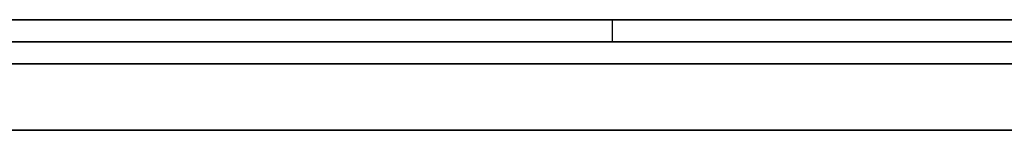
# Model space of a CAD drawing. Extents: x -3.09 to 3.09, y 0 to 2.31.
# Tile 103 of 177: x -2.056235 to -2.051764, y 2.2345 to 2.235. Entities that reach past the tile are written whole.
import ezdxf

# ---------------------------------------------------------------- set-up
doc = ezdxf.new("R2010")
doc.units = 0
doc.layers.get('0').update_dxf_attribs({"linetype": 'CONTINUOUS'})

# ---------------------------------------------------------------- blocks, each defined once
blk = doc.blocks.new('*U1')
at = {"extrusion": (0, 1, 0)}
for p, q in [((3.018, 2.235, -0.83), (-3.018, 2.235, -0.83)), ((-3.018, 2.235, 0.83), (3.018, 2.235, 0.83)), ((-2.798, 2.235, -0.725), (-1.678, 2.235, -0.725)), ((-1.678, 2.235, -0.365), (-2.798, 2.235, -0.365)), ((-2.053545, 2.235, -0.0283998), (-2.0890173, 2.235, -0.0283998)), ((-2.0643186, 2.235, -0.0915024), (-2.0307519, 2.235, -0.0015024)), ((-2.0440173, 2.235, -0.0015024), (-2.053545, 2.235, -0.0283998)), ((-2.0890173, 2.2349, -0.0283998), (-2.053545, 2.2349, -0.0283998)), ((-2.0307519, 2.2349, -0.0015024), (-2.0643186, 2.2349, -0.0915024)), ((-2.053545, 2.2349, -0.0283998), (-2.0440173, 2.2349, -0.0015024)), ((-1.678, 2.2348, -0.725), (-2.798, 2.2348, -0.725)), ((-2.798, 2.2348, -0.365), (-1.678, 2.2348, -0.365))]:
    blk.add_line(p, q, dxfattribs=at)
for p, q in [((3.018, 2.235, -0.83), (-3.018, 2.235, -0.83)), ((-2.798, 2.235, -0.725), (-1.678, 2.235, -0.725)), ((-1.678, 2.2348, -0.725), (-2.798, 2.2348, -0.725))]:
    blk.add_line(p, q)
at = {"extrusion": (0, 0, -1)}
for p, q in [((-3.018, 2.235, 0.83), (3.018, 2.235, 0.83)), ((-1.678, 2.235, -0.365), (-2.798, 2.235, -0.365)), ((-2.053545, 2.235, -0.0283998), (-2.0890173, 2.235, -0.0283998)), ((-2.053545, 2.235, -0.0283998), (-2.053545, 2.2349, -0.0283998)), ((-2.0890173, 2.2349, -0.0283998), (-2.053545, 2.2349, -0.0283998)), ((-2.798, 2.2348, -0.365), (-1.678, 2.2348, -0.365))]:
    blk.add_line(p, q, dxfattribs=at)
at = {"extrusion": (-0.936955, 0, 0.349451)}
for p, q in [((-2.0643186, 2.235, -0.0915024), (-2.0307519, 2.235, -0.0015024)), ((-2.0307519, 2.2349, -0.0015024), (-2.0643186, 2.2349, -0.0915024))]:
    blk.add_line(p, q, dxfattribs=at)
at = {"extrusion": (0.94261, 0, -0.333895)}
for p, q in [((-2.0440173, 2.235, -0.0015024), (-2.053545, 2.235, -0.0283998)), ((-2.053545, 2.235, -0.0283998), (-2.053545, 2.2349, -0.0283998)), ((-2.053545, 2.2349, -0.0283998), (-2.0440173, 2.2349, -0.0015024))]:
    blk.add_line(p, q, dxfattribs=at)
for points in [[(-2.0516, 2.235, -0.164728), (-2.05182, 2.235, -0.164601), (-2.05203, 2.235, -0.164475), (-2.05224, 2.235, -0.16435), (-2.05246, 2.235, -0.164226), (-2.05267, 2.235, -0.164103), (-2.05289, 2.235, -0.163981), (-2.05311, 2.235, -0.16386), (-2.05332, 2.235, -0.163739), (-2.05354, 2.235, -0.16362), (-2.05376, 2.235, -0.163502), (-2.05398, 2.235, -0.163384), (-2.0542, 2.235, -0.163267), (-2.05443, 2.235, -0.163152), (-2.05465, 2.235, -0.163037), (-2.05487, 2.235, -0.162923), (-2.0551, 2.235, -0.16281), (-2.05532, 2.235, -0.162698), (-2.05555, 2.235, -0.162587), (-2.05578, 2.235, -0.162477), (-2.056, 2.235, -0.162368), (-2.05623, 2.235, -0.162259), (-2.05646, 2.235, -0.162152)], [(-2.0516, 2.235, -0.164728), (-2.05182, 2.235, -0.164601), (-2.05203, 2.235, -0.164475), (-2.05224, 2.235, -0.16435), (-2.05246, 2.235, -0.164226), (-2.05267, 2.235, -0.164103), (-2.05289, 2.235, -0.163981), (-2.05311, 2.235, -0.16386), (-2.05332, 2.235, -0.163739), (-2.05354, 2.235, -0.16362), (-2.05376, 2.235, -0.163502), (-2.05398, 2.235, -0.163384), (-2.0542, 2.235, -0.163267), (-2.05443, 2.235, -0.163152), (-2.05465, 2.235, -0.163037), (-2.05487, 2.235, -0.162923), (-2.0551, 2.235, -0.16281), (-2.05532, 2.235, -0.162698), (-2.05555, 2.235, -0.162587), (-2.05578, 2.235, -0.162477), (-2.056, 2.235, -0.162368), (-2.05623, 2.235, -0.162259), (-2.05646, 2.235, -0.162152)], [(-2.05644, 2.235, -0.178108), (-2.0562, 2.235, -0.178294), (-2.05597, 2.235, -0.178483), (-2.05573, 2.235, -0.178674), (-2.0555, 2.235, -0.178867), (-2.05527, 2.235, -0.179062), (-2.05504, 2.235, -0.17926), (-2.05481, 2.235, -0.179461), (-2.05458, 2.235, -0.179663), (-2.05436, 2.235, -0.179868), (-2.05414, 2.235, -0.180075), (-2.05392, 2.235, -0.180285), (-2.0537, 2.235, -0.180497), (-2.05348, 2.235, -0.180711), (-2.05326, 2.235, -0.180927), (-2.05305, 2.235, -0.181146), (-2.05283, 2.235, -0.181368), (-2.05262, 2.235, -0.181591), (-2.05241, 2.235, -0.181817), (-2.05221, 2.235, -0.182044), (-2.052, 2.235, -0.182273), (-2.0518, 2.235, -0.182503), (-2.05159, 2.235, -0.182736)], [(-2.05644, 2.235, -0.178108), (-2.0562, 2.235, -0.178294), (-2.05597, 2.235, -0.178483), (-2.05573, 2.235, -0.178674), (-2.0555, 2.235, -0.178867), (-2.05527, 2.235, -0.179062), (-2.05504, 2.235, -0.17926), (-2.05481, 2.235, -0.179461), (-2.05458, 2.235, -0.179663), (-2.05436, 2.235, -0.179868), (-2.05414, 2.235, -0.180075), (-2.05392, 2.235, -0.180285), (-2.0537, 2.235, -0.180497), (-2.05348, 2.235, -0.180711), (-2.05326, 2.235, -0.180927), (-2.05305, 2.235, -0.181146), (-2.05283, 2.235, -0.181368), (-2.05262, 2.235, -0.181591), (-2.05241, 2.235, -0.181817), (-2.05221, 2.235, -0.182044), (-2.052, 2.235, -0.182273), (-2.0518, 2.235, -0.182503), (-2.05159, 2.235, -0.182736)], [(-2.05165, 2.235, -0.205672), (-2.05179, 2.235, -0.205618), (-2.05193, 2.235, -0.205564), (-2.05207, 2.235, -0.205511), (-2.05222, 2.235, -0.205458), (-2.05236, 2.235, -0.205406), (-2.0525, 2.235, -0.205354), (-2.05264, 2.235, -0.205303), (-2.05278, 2.235, -0.205253), (-2.05292, 2.235, -0.205203), (-2.05306, 2.235, -0.205153), (-2.0532, 2.235, -0.205104), (-2.05334, 2.235, -0.205056), (-2.05348, 2.235, -0.205008), (-2.05362, 2.235, -0.204961), (-2.05376, 2.235, -0.204915), (-2.0539, 2.235, -0.204869), (-2.05404, 2.235, -0.204823), (-2.05418, 2.235, -0.204778), (-2.05432, 2.235, -0.204734), (-2.05446, 2.235, -0.20469), (-2.0546, 2.235, -0.204647), (-2.05473, 2.235, -0.204604), (-2.05487, 2.235, -0.204562), (-2.05501, 2.235, -0.20452), (-2.05515, 2.235, -0.204479), (-2.05529, 2.235, -0.204439), (-2.05542, 2.235, -0.204398), (-2.05556, 2.235, -0.204359), (-2.0557, 2.235, -0.204319), (-2.05584, 2.235, -0.20428), (-2.05598, 2.235, -0.204242), (-2.05612, 2.235, -0.204204), (-2.05626, 2.235, -0.204166)], [(-2.05165, 2.235, -0.205672), (-2.05179, 2.235, -0.205618), (-2.05193, 2.235, -0.205564), (-2.05207, 2.235, -0.205511), (-2.05222, 2.235, -0.205458), (-2.05236, 2.235, -0.205406), (-2.0525, 2.235, -0.205354), (-2.05264, 2.235, -0.205303), (-2.05278, 2.235, -0.205253), (-2.05292, 2.235, -0.205203), (-2.05306, 2.235, -0.205153), (-2.0532, 2.235, -0.205104), (-2.05334, 2.235, -0.205056), (-2.05348, 2.235, -0.205008), (-2.05362, 2.235, -0.204961), (-2.05376, 2.235, -0.204915), (-2.0539, 2.235, -0.204869), (-2.05404, 2.235, -0.204823), (-2.05418, 2.235, -0.204778), (-2.05432, 2.235, -0.204734), (-2.05446, 2.235, -0.20469), (-2.0546, 2.235, -0.204647), (-2.05473, 2.235, -0.204604), (-2.05487, 2.235, -0.204562), (-2.05501, 2.235, -0.20452), (-2.05515, 2.235, -0.204479), (-2.05529, 2.235, -0.204439), (-2.05542, 2.235, -0.204398), (-2.05556, 2.235, -0.204359), (-2.0557, 2.235, -0.204319), (-2.05584, 2.235, -0.20428), (-2.05598, 2.235, -0.204242), (-2.05612, 2.235, -0.204204), (-2.05626, 2.235, -0.204166)], [(-2.05171, 2.235, -0.263197), (-2.05179, 2.235, -0.263264), (-2.05187, 2.235, -0.263332), (-2.05195, 2.235, -0.263398), (-2.05203, 2.235, -0.263464), (-2.05211, 2.235, -0.26353), (-2.05219, 2.235, -0.263595), (-2.05227, 2.235, -0.26366), (-2.05235, 2.235, -0.263725), (-2.05243, 2.235, -0.263789), (-2.05252, 2.235, -0.263852), (-2.0526, 2.235, -0.263915), (-2.05268, 2.235, -0.263978), (-2.05276, 2.235, -0.26404), (-2.05285, 2.235, -0.264102), (-2.05293, 2.235, -0.264163), (-2.05301, 2.235, -0.264224), (-2.05309, 2.235, -0.264284), (-2.05318, 2.235, -0.264344), (-2.05326, 2.235, -0.264403), (-2.05334, 2.235, -0.264462), (-2.05343, 2.235, -0.264521), (-2.05351, 2.235, -0.264579), (-2.05359, 2.235, -0.264637), (-2.05368, 2.235, -0.264694), (-2.05376, 2.235, -0.264751), (-2.05384, 2.235, -0.264807), (-2.05393, 2.235, -0.264863), (-2.05401, 2.235, -0.264918), (-2.0541, 2.235, -0.264973), (-2.05418, 2.235, -0.265027), (-2.05427, 2.235, -0.265081), (-2.05435, 2.235, -0.265135), (-2.05444, 2.235, -0.265188), (-2.05452, 2.235, -0.265241), (-2.05461, 2.235, -0.265293), (-2.05469, 2.235, -0.265345), (-2.05478, 2.235, -0.265396), (-2.05486, 2.235, -0.265447), (-2.05495, 2.235, -0.265497), (-2.05504, 2.235, -0.265547), (-2.05512, 2.235, -0.265597), (-2.05521, 2.235, -0.265646), (-2.05529, 2.235, -0.265695), (-2.05538, 2.235, -0.265743), (-2.05547, 2.235, -0.26579), (-2.05555, 2.235, -0.265838), (-2.05564, 2.235, -0.265885), (-2.05573, 2.235, -0.265931), (-2.05582, 2.235, -0.265977), (-2.0559, 2.235, -0.266022), (-2.05599, 2.235, -0.266067), (-2.05608, 2.235, -0.266112), (-2.05617, 2.235, -0.266156), (-2.05625, 2.235, -0.2662)], [(-2.05171, 2.235, -0.263197), (-2.05179, 2.235, -0.263264), (-2.05187, 2.235, -0.263332), (-2.05195, 2.235, -0.263398), (-2.05203, 2.235, -0.263464), (-2.05211, 2.235, -0.26353), (-2.05219, 2.235, -0.263595), (-2.05227, 2.235, -0.26366), (-2.05235, 2.235, -0.263725), (-2.05243, 2.235, -0.263789), (-2.05252, 2.235, -0.263852), (-2.0526, 2.235, -0.263915), (-2.05268, 2.235, -0.263978), (-2.05276, 2.235, -0.26404), (-2.05285, 2.235, -0.264102), (-2.05293, 2.235, -0.264163), (-2.05301, 2.235, -0.264224), (-2.05309, 2.235, -0.264284), (-2.05318, 2.235, -0.264344), (-2.05326, 2.235, -0.264403), (-2.05334, 2.235, -0.264462), (-2.05343, 2.235, -0.264521), (-2.05351, 2.235, -0.264579), (-2.05359, 2.235, -0.264637), (-2.05368, 2.235, -0.264694), (-2.05376, 2.235, -0.264751), (-2.05384, 2.235, -0.264807), (-2.05393, 2.235, -0.264863), (-2.05401, 2.235, -0.264918), (-2.0541, 2.235, -0.264973), (-2.05418, 2.235, -0.265027), (-2.05427, 2.235, -0.265081), (-2.05435, 2.235, -0.265135), (-2.05444, 2.235, -0.265188), (-2.05452, 2.235, -0.265241), (-2.05461, 2.235, -0.265293), (-2.05469, 2.235, -0.265345), (-2.05478, 2.235, -0.265396), (-2.05486, 2.235, -0.265447), (-2.05495, 2.235, -0.265497), (-2.05504, 2.235, -0.265547), (-2.05512, 2.235, -0.265597), (-2.05521, 2.235, -0.265646), (-2.05529, 2.235, -0.265695), (-2.05538, 2.235, -0.265743), (-2.05547, 2.235, -0.26579), (-2.05555, 2.235, -0.265838), (-2.05564, 2.235, -0.265885), (-2.05573, 2.235, -0.265931), (-2.05582, 2.235, -0.265977), (-2.0559, 2.235, -0.266022), (-2.05599, 2.235, -0.266067), (-2.05608, 2.235, -0.266112), (-2.05617, 2.235, -0.266156), (-2.05625, 2.235, -0.2662)], [(-2.05634, 2.235, -0.280541), (-2.05618, 2.235, -0.280503), (-2.05601, 2.235, -0.280463), (-2.05585, 2.235, -0.280424), (-2.05568, 2.235, -0.280383), (-2.05552, 2.235, -0.280342), (-2.05536, 2.235, -0.2803), (-2.0552, 2.235, -0.280258), (-2.05503, 2.235, -0.280215), (-2.05487, 2.235, -0.280172), (-2.05471, 2.235, -0.280128), (-2.05455, 2.235, -0.280083), (-2.05439, 2.235, -0.280038), (-2.05423, 2.235, -0.279992), (-2.05407, 2.235, -0.279946), (-2.0539, 2.235, -0.279899), (-2.05374, 2.235, -0.279851), (-2.05359, 2.235, -0.279803), (-2.05343, 2.235, -0.279755), (-2.05327, 2.235, -0.279705), (-2.05311, 2.235, -0.279655), (-2.05295, 2.235, -0.279605), (-2.05279, 2.235, -0.279554), (-2.05263, 2.235, -0.279502), (-2.05247, 2.235, -0.27945), (-2.05232, 2.235, -0.279397), (-2.05216, 2.235, -0.279343), (-2.052, 2.235, -0.279289), (-2.05185, 2.235, -0.279235), (-2.05169, 2.235, -0.279179)], [(-2.05634, 2.235, -0.280541), (-2.05618, 2.235, -0.280503), (-2.05601, 2.235, -0.280463), (-2.05585, 2.235, -0.280424), (-2.05568, 2.235, -0.280383), (-2.05552, 2.235, -0.280342), (-2.05536, 2.235, -0.2803), (-2.0552, 2.235, -0.280258), (-2.05503, 2.235, -0.280215), (-2.05487, 2.235, -0.280172), (-2.05471, 2.235, -0.280128), (-2.05455, 2.235, -0.280083), (-2.05439, 2.235, -0.280038), (-2.05423, 2.235, -0.279992), (-2.05407, 2.235, -0.279946), (-2.0539, 2.235, -0.279899), (-2.05374, 2.235, -0.279851), (-2.05359, 2.235, -0.279803), (-2.05343, 2.235, -0.279755), (-2.05327, 2.235, -0.279705), (-2.05311, 2.235, -0.279655), (-2.05295, 2.235, -0.279605), (-2.05279, 2.235, -0.279554), (-2.05263, 2.235, -0.279502), (-2.05247, 2.235, -0.27945), (-2.05232, 2.235, -0.279397), (-2.05216, 2.235, -0.279343), (-2.052, 2.235, -0.279289), (-2.05185, 2.235, -0.279235), (-2.05169, 2.235, -0.279179)], [(-2.05626, 2.235, -0.21681), (-2.05612, 2.235, -0.216837), (-2.05599, 2.235, -0.216865), (-2.05585, 2.235, -0.216892), (-2.05572, 2.235, -0.21692), (-2.05559, 2.235, -0.216949), (-2.05545, 2.235, -0.216977), (-2.05532, 2.235, -0.217006), (-2.05519, 2.235, -0.217036), (-2.05505, 2.235, -0.217066), (-2.05492, 2.235, -0.217096), (-2.05478, 2.235, -0.217127), (-2.05465, 2.235, -0.217158), (-2.05452, 2.235, -0.217189), (-2.05438, 2.235, -0.217221), (-2.05425, 2.235, -0.217253), (-2.05411, 2.235, -0.217286), (-2.05398, 2.235, -0.217318), (-2.05385, 2.235, -0.217352), (-2.05371, 2.235, -0.217385), (-2.05358, 2.235, -0.217419), (-2.05344, 2.235, -0.217454), (-2.05331, 2.235, -0.217489), (-2.05317, 2.235, -0.217524), (-2.05304, 2.235, -0.217559), (-2.05291, 2.235, -0.217595), (-2.05277, 2.235, -0.217631), (-2.05264, 2.235, -0.217668), (-2.0525, 2.235, -0.217705), (-2.05237, 2.235, -0.217742), (-2.05224, 2.235, -0.217779), (-2.0521, 2.235, -0.217817), (-2.05197, 2.235, -0.217855), (-2.05184, 2.235, -0.217894), (-2.0517, 2.235, -0.217932)], [(-2.05626, 2.235, -0.21681), (-2.05612, 2.235, -0.216837), (-2.05599, 2.235, -0.216865), (-2.05585, 2.235, -0.216892), (-2.05572, 2.235, -0.21692), (-2.05559, 2.235, -0.216949), (-2.05545, 2.235, -0.216977), (-2.05532, 2.235, -0.217006), (-2.05519, 2.235, -0.217036), (-2.05505, 2.235, -0.217066), (-2.05492, 2.235, -0.217096), (-2.05478, 2.235, -0.217127), (-2.05465, 2.235, -0.217158), (-2.05452, 2.235, -0.217189), (-2.05438, 2.235, -0.217221), (-2.05425, 2.235, -0.217253), (-2.05411, 2.235, -0.217286), (-2.05398, 2.235, -0.217318), (-2.05385, 2.235, -0.217352), (-2.05371, 2.235, -0.217385), (-2.05358, 2.235, -0.217419), (-2.05344, 2.235, -0.217454), (-2.05331, 2.235, -0.217489), (-2.05317, 2.235, -0.217524), (-2.05304, 2.235, -0.217559), (-2.05291, 2.235, -0.217595), (-2.05277, 2.235, -0.217631), (-2.05264, 2.235, -0.217668), (-2.0525, 2.235, -0.217705), (-2.05237, 2.235, -0.217742), (-2.05224, 2.235, -0.217779), (-2.0521, 2.235, -0.217817), (-2.05197, 2.235, -0.217855), (-2.05184, 2.235, -0.217894), (-2.0517, 2.235, -0.217932)], [(-2.0564, 2.2348, -0.605784), (-2.05606, 2.2348, -0.605504), (-2.05572, 2.2348, -0.605221), (-2.05539, 2.2348, -0.604935), (-2.05505, 2.2348, -0.604646), (-2.05472, 2.2348, -0.604354), (-2.0544, 2.2348, -0.604058), (-2.05407, 2.2348, -0.603759), (-2.05375, 2.2348, -0.603457), (-2.05343, 2.2348, -0.603152), (-2.05312, 2.2348, -0.602844), (-2.0528, 2.2348, -0.602534), (-2.05249, 2.2348, -0.60222), (-2.05219, 2.2348, -0.601904), (-2.05189, 2.2348, -0.601585), (-2.05159, 2.2348, -0.601264)], [(-2.0564, 2.2348, -0.605784), (-2.05606, 2.2348, -0.605504), (-2.05572, 2.2348, -0.605221), (-2.05539, 2.2348, -0.604935), (-2.05505, 2.2348, -0.604646), (-2.05472, 2.2348, -0.604354), (-2.0544, 2.2348, -0.604058), (-2.05407, 2.2348, -0.603759), (-2.05375, 2.2348, -0.603457), (-2.05343, 2.2348, -0.603152), (-2.05312, 2.2348, -0.602844), (-2.0528, 2.2348, -0.602534), (-2.05249, 2.2348, -0.60222), (-2.05219, 2.2348, -0.601904), (-2.05189, 2.2348, -0.601585), (-2.05159, 2.2348, -0.601264)], [(-2.05176, 2.2348, -0.506248), (-2.05195, 2.2348, -0.505916), (-2.05213, 2.2348, -0.505585), (-2.05231, 2.2348, -0.505255), (-2.0525, 2.2348, -0.504926), (-2.05269, 2.2348, -0.504598), (-2.05288, 2.2348, -0.504271), (-2.05306, 2.2348, -0.503946), (-2.05326, 2.2348, -0.503621), (-2.05345, 2.2348, -0.503297), (-2.05364, 2.2348, -0.502974), (-2.05383, 2.2348, -0.502652), (-2.05403, 2.2348, -0.502331), (-2.05423, 2.2348, -0.502011), (-2.05442, 2.2348, -0.501691), (-2.05462, 2.2348, -0.501373), (-2.05482, 2.2348, -0.501056), (-2.05502, 2.2348, -0.50074), (-2.05522, 2.2348, -0.500425), (-2.05543, 2.2348, -0.500111), (-2.05563, 2.2348, -0.499798), (-2.05584, 2.2348, -0.499485), (-2.05605, 2.2348, -0.499174), (-2.05625, 2.2348, -0.498864)], [(-2.05176, 2.2348, -0.506248), (-2.05195, 2.2348, -0.505916), (-2.05213, 2.2348, -0.505585), (-2.05231, 2.2348, -0.505255), (-2.0525, 2.2348, -0.504926), (-2.05269, 2.2348, -0.504598), (-2.05288, 2.2348, -0.504271), (-2.05306, 2.2348, -0.503946), (-2.05326, 2.2348, -0.503621), (-2.05345, 2.2348, -0.503297), (-2.05364, 2.2348, -0.502974), (-2.05383, 2.2348, -0.502652), (-2.05403, 2.2348, -0.502331), (-2.05423, 2.2348, -0.502011), (-2.05442, 2.2348, -0.501691), (-2.05462, 2.2348, -0.501373), (-2.05482, 2.2348, -0.501056), (-2.05502, 2.2348, -0.50074), (-2.05522, 2.2348, -0.500425), (-2.05543, 2.2348, -0.500111), (-2.05563, 2.2348, -0.499798), (-2.05584, 2.2348, -0.499485), (-2.05605, 2.2348, -0.499174), (-2.05625, 2.2348, -0.498864)], [(-2.04706, 2.2345, -0.595447), (-2.04742, 2.2345, -0.595999), (-2.0478, 2.2345, -0.596545), (-2.04818, 2.2345, -0.597084), (-2.04857, 2.2345, -0.597618), (-2.04897, 2.2345, -0.598145), (-2.04937, 2.2345, -0.598666), (-2.04978, 2.2345, -0.59918), (-2.0502, 2.2345, -0.599689), (-2.05063, 2.2345, -0.600191), (-2.05107, 2.2345, -0.600687), (-2.05151, 2.2345, -0.601177), (-2.05196, 2.2345, -0.601661), (-2.05242, 2.2345, -0.602138), (-2.05288, 2.2345, -0.60261), (-2.05335, 2.2345, -0.603075), (-2.05383, 2.2345, -0.603534), (-2.05432, 2.2345, -0.603985), (-2.05481, 2.2345, -0.60443), (-2.05531, 2.2345, -0.604867), (-2.05581, 2.2345, -0.605297), (-2.05632, 2.2345, -0.60572)], [(-2.04706, 2.2345, -0.595447), (-2.04742, 2.2345, -0.595999), (-2.0478, 2.2345, -0.596545), (-2.04818, 2.2345, -0.597084), (-2.04857, 2.2345, -0.597618), (-2.04897, 2.2345, -0.598145), (-2.04937, 2.2345, -0.598666), (-2.04978, 2.2345, -0.59918), (-2.0502, 2.2345, -0.599689), (-2.05063, 2.2345, -0.600191), (-2.05107, 2.2345, -0.600687), (-2.05151, 2.2345, -0.601177), (-2.05196, 2.2345, -0.601661), (-2.05242, 2.2345, -0.602138), (-2.05288, 2.2345, -0.60261), (-2.05335, 2.2345, -0.603075), (-2.05383, 2.2345, -0.603534), (-2.05432, 2.2345, -0.603985), (-2.05481, 2.2345, -0.60443), (-2.05531, 2.2345, -0.604867), (-2.05581, 2.2345, -0.605297), (-2.05632, 2.2345, -0.60572)], [(-2.05652, 2.2345, -0.162126), (-2.05617, 2.2345, -0.162287), (-2.05583, 2.2345, -0.162451), (-2.05549, 2.2345, -0.162617), (-2.05515, 2.2345, -0.162784), (-2.05481, 2.2345, -0.162954), (-2.05448, 2.2345, -0.163126), (-2.05414, 2.2345, -0.1633), (-2.05381, 2.2345, -0.163476), (-2.05348, 2.2345, -0.163655), (-2.05315, 2.2345, -0.163835), (-2.05282, 2.2345, -0.164017), (-2.0525, 2.2345, -0.164202), (-2.05218, 2.2345, -0.164389), (-2.05186, 2.2345, -0.164577), (-2.05154, 2.2345, -0.164768)], [(-2.05652, 2.2345, -0.162126), (-2.05617, 2.2345, -0.162287), (-2.05583, 2.2345, -0.162451), (-2.05549, 2.2345, -0.162617), (-2.05515, 2.2345, -0.162784), (-2.05481, 2.2345, -0.162954), (-2.05448, 2.2345, -0.163126), (-2.05414, 2.2345, -0.1633), (-2.05381, 2.2345, -0.163476), (-2.05348, 2.2345, -0.163655), (-2.05315, 2.2345, -0.163835), (-2.05282, 2.2345, -0.164017), (-2.0525, 2.2345, -0.164202), (-2.05218, 2.2345, -0.164389), (-2.05186, 2.2345, -0.164577), (-2.05154, 2.2345, -0.164768)], [(-2.05164, 2.2345, -0.182681), (-2.05195, 2.2345, -0.182333), (-2.05226, 2.2345, -0.181988), (-2.05257, 2.2345, -0.181648), (-2.05289, 2.2345, -0.181312), (-2.05321, 2.2345, -0.180981), (-2.05353, 2.2345, -0.180655), (-2.05386, 2.2345, -0.180335), (-2.0542, 2.2345, -0.180019), (-2.05453, 2.2345, -0.17971), (-2.05487, 2.2345, -0.179405), (-2.05522, 2.2345, -0.179106), (-2.05557, 2.2345, -0.178812), (-2.05592, 2.2345, -0.178523), (-2.05627, 2.2345, -0.17824)], [(-2.05164, 2.2345, -0.182681), (-2.05195, 2.2345, -0.182333), (-2.05226, 2.2345, -0.181988), (-2.05257, 2.2345, -0.181648), (-2.05289, 2.2345, -0.181312), (-2.05321, 2.2345, -0.180981), (-2.05353, 2.2345, -0.180655), (-2.05386, 2.2345, -0.180335), (-2.0542, 2.2345, -0.180019), (-2.05453, 2.2345, -0.17971), (-2.05487, 2.2345, -0.179405), (-2.05522, 2.2345, -0.179106), (-2.05557, 2.2345, -0.178812), (-2.05592, 2.2345, -0.178523), (-2.05627, 2.2345, -0.17824)], [(-2.05644, 2.2345, -0.204119), (-2.05623, 2.2345, -0.204175), (-2.05602, 2.2345, -0.204232), (-2.05581, 2.2345, -0.20429), (-2.0556, 2.2345, -0.204348), (-2.05539, 2.2345, -0.204408), (-2.05518, 2.2345, -0.204469), (-2.05498, 2.2345, -0.204531), (-2.05477, 2.2345, -0.204594), (-2.05456, 2.2345, -0.204658), (-2.05435, 2.2345, -0.204723), (-2.05414, 2.2345, -0.20479), (-2.05393, 2.2345, -0.204858), (-2.05373, 2.2345, -0.204927), (-2.05352, 2.2345, -0.204998), (-2.0533, 2.2345, -0.20507), (-2.05309, 2.2345, -0.205143), (-2.05288, 2.2345, -0.205217), (-2.05267, 2.2345, -0.205293), (-2.05246, 2.2345, -0.20537), (-2.05224, 2.2345, -0.205448), (-2.05203, 2.2345, -0.205527), (-2.05182, 2.2345, -0.205608), (-2.0516, 2.2345, -0.20569)], [(-2.05644, 2.2345, -0.204119), (-2.05623, 2.2345, -0.204175), (-2.05602, 2.2345, -0.204232), (-2.05581, 2.2345, -0.20429), (-2.0556, 2.2345, -0.204348), (-2.05539, 2.2345, -0.204408), (-2.05518, 2.2345, -0.204469), (-2.05498, 2.2345, -0.204531), (-2.05477, 2.2345, -0.204594), (-2.05456, 2.2345, -0.204658), (-2.05435, 2.2345, -0.204723), (-2.05414, 2.2345, -0.20479), (-2.05393, 2.2345, -0.204858), (-2.05373, 2.2345, -0.204927), (-2.05352, 2.2345, -0.204998), (-2.0533, 2.2345, -0.20507), (-2.05309, 2.2345, -0.205143), (-2.05288, 2.2345, -0.205217), (-2.05267, 2.2345, -0.205293), (-2.05246, 2.2345, -0.20537), (-2.05224, 2.2345, -0.205448), (-2.05203, 2.2345, -0.205527), (-2.05182, 2.2345, -0.205608), (-2.0516, 2.2345, -0.20569)], [(-2.05171, 2.2345, -0.2632), (-2.05183, 2.2345, -0.263301), (-2.05195, 2.2345, -0.263402), (-2.05207, 2.2345, -0.263501), (-2.0522, 2.2345, -0.2636), (-2.05232, 2.2345, -0.263697), (-2.05244, 2.2345, -0.263793), (-2.05256, 2.2345, -0.263888), (-2.05269, 2.2345, -0.263983), (-2.05281, 2.2345, -0.264076), (-2.05293, 2.2345, -0.264168), (-2.05306, 2.2345, -0.264259), (-2.05318, 2.2345, -0.26435), (-2.05331, 2.2345, -0.264439), (-2.05343, 2.2345, -0.264527), (-2.05356, 2.2345, -0.264614), (-2.05369, 2.2345, -0.2647), (-2.05381, 2.2345, -0.264785), (-2.05394, 2.2345, -0.264869), (-2.05407, 2.2345, -0.264952), (-2.05419, 2.2345, -0.265034), (-2.05432, 2.2345, -0.265115), (-2.05445, 2.2345, -0.265195), (-2.05458, 2.2345, -0.265274), (-2.0547, 2.2345, -0.265352), (-2.05483, 2.2345, -0.265429), (-2.05496, 2.2345, -0.265505), (-2.05509, 2.2345, -0.26558), (-2.05522, 2.2345, -0.265654), (-2.05535, 2.2345, -0.265727), (-2.05548, 2.2345, -0.265798), (-2.05561, 2.2345, -0.265869), (-2.05574, 2.2345, -0.265939), (-2.05587, 2.2345, -0.266008), (-2.05601, 2.2345, -0.266075), (-2.05614, 2.2345, -0.266142), (-2.05627, 2.2345, -0.266208)], [(-2.05171, 2.2345, -0.2632), (-2.05183, 2.2345, -0.263301), (-2.05195, 2.2345, -0.263402), (-2.05207, 2.2345, -0.263501), (-2.0522, 2.2345, -0.2636), (-2.05232, 2.2345, -0.263697), (-2.05244, 2.2345, -0.263793), (-2.05256, 2.2345, -0.263888), (-2.05269, 2.2345, -0.263983), (-2.05281, 2.2345, -0.264076), (-2.05293, 2.2345, -0.264168), (-2.05306, 2.2345, -0.264259), (-2.05318, 2.2345, -0.26435), (-2.05331, 2.2345, -0.264439), (-2.05343, 2.2345, -0.264527), (-2.05356, 2.2345, -0.264614), (-2.05369, 2.2345, -0.2647), (-2.05381, 2.2345, -0.264785), (-2.05394, 2.2345, -0.264869), (-2.05407, 2.2345, -0.264952), (-2.05419, 2.2345, -0.265034), (-2.05432, 2.2345, -0.265115), (-2.05445, 2.2345, -0.265195), (-2.05458, 2.2345, -0.265274), (-2.0547, 2.2345, -0.265352), (-2.05483, 2.2345, -0.265429), (-2.05496, 2.2345, -0.265505), (-2.05509, 2.2345, -0.26558), (-2.05522, 2.2345, -0.265654), (-2.05535, 2.2345, -0.265727), (-2.05548, 2.2345, -0.265798), (-2.05561, 2.2345, -0.265869), (-2.05574, 2.2345, -0.265939), (-2.05587, 2.2345, -0.266008), (-2.05601, 2.2345, -0.266075), (-2.05614, 2.2345, -0.266142), (-2.05627, 2.2345, -0.266208)], [(-2.05157, 2.2345, -0.279138), (-2.05181, 2.2345, -0.279221), (-2.05204, 2.2345, -0.279303), (-2.05228, 2.2345, -0.279384), (-2.05252, 2.2345, -0.279464), (-2.05275, 2.2345, -0.279542), (-2.05299, 2.2345, -0.279619), (-2.05323, 2.2345, -0.279694), (-2.05347, 2.2345, -0.279768), (-2.05371, 2.2345, -0.279841), (-2.05395, 2.2345, -0.279913), (-2.05419, 2.2345, -0.279983), (-2.05444, 2.2345, -0.280052), (-2.05468, 2.2345, -0.280119), (-2.05492, 2.2345, -0.280185), (-2.05517, 2.2345, -0.28025), (-2.05541, 2.2345, -0.280314), (-2.05565, 2.2345, -0.280376), (-2.0559, 2.2345, -0.280437), (-2.05615, 2.2345, -0.280496), (-2.05639, 2.2345, -0.280554)], [(-2.05157, 2.2345, -0.279138), (-2.05181, 2.2345, -0.279221), (-2.05204, 2.2345, -0.279303), (-2.05228, 2.2345, -0.279384), (-2.05252, 2.2345, -0.279464), (-2.05275, 2.2345, -0.279542), (-2.05299, 2.2345, -0.279619), (-2.05323, 2.2345, -0.279694), (-2.05347, 2.2345, -0.279768), (-2.05371, 2.2345, -0.279841), (-2.05395, 2.2345, -0.279913), (-2.05419, 2.2345, -0.279983), (-2.05444, 2.2345, -0.280052), (-2.05468, 2.2345, -0.280119), (-2.05492, 2.2345, -0.280185), (-2.05517, 2.2345, -0.28025), (-2.05541, 2.2345, -0.280314), (-2.05565, 2.2345, -0.280376), (-2.0559, 2.2345, -0.280437), (-2.05615, 2.2345, -0.280496), (-2.05639, 2.2345, -0.280554)], [(-2.0563, 2.2345, -0.216802), (-2.0561, 2.2345, -0.216842), (-2.0559, 2.2345, -0.216884), (-2.05569, 2.2345, -0.216926), (-2.05549, 2.2345, -0.216969), (-2.05529, 2.2345, -0.217012), (-2.05509, 2.2345, -0.217057), (-2.05489, 2.2345, -0.217103), (-2.05469, 2.2345, -0.217149), (-2.05449, 2.2345, -0.217196), (-2.05429, 2.2345, -0.217244), (-2.05408, 2.2345, -0.217293), (-2.05388, 2.2345, -0.217343), (-2.05368, 2.2345, -0.217393), (-2.05348, 2.2345, -0.217445), (-2.05328, 2.2345, -0.217497), (-2.05307, 2.2345, -0.21755), (-2.05287, 2.2345, -0.217604), (-2.05267, 2.2345, -0.217659), (-2.05247, 2.2345, -0.217714), (-2.05227, 2.2345, -0.21777), (-2.05207, 2.2345, -0.217827), (-2.05187, 2.2345, -0.217885), (-2.05167, 2.2345, -0.217943)], [(-2.0563, 2.2345, -0.216802), (-2.0561, 2.2345, -0.216842), (-2.0559, 2.2345, -0.216884), (-2.05569, 2.2345, -0.216926), (-2.05549, 2.2345, -0.216969), (-2.05529, 2.2345, -0.217012), (-2.05509, 2.2345, -0.217057), (-2.05489, 2.2345, -0.217103), (-2.05469, 2.2345, -0.217149), (-2.05449, 2.2345, -0.217196), (-2.05429, 2.2345, -0.217244), (-2.05408, 2.2345, -0.217293), (-2.05388, 2.2345, -0.217343), (-2.05368, 2.2345, -0.217393), (-2.05348, 2.2345, -0.217445), (-2.05328, 2.2345, -0.217497), (-2.05307, 2.2345, -0.21755), (-2.05287, 2.2345, -0.217604), (-2.05267, 2.2345, -0.217659), (-2.05247, 2.2345, -0.217714), (-2.05227, 2.2345, -0.21777), (-2.05207, 2.2345, -0.217827), (-2.05187, 2.2345, -0.217885), (-2.05167, 2.2345, -0.217943)], [(-2.05635, 2.2345, -0.498728), (-2.05603, 2.2345, -0.499194), (-2.05572, 2.2345, -0.499662), (-2.05541, 2.2345, -0.500133), (-2.05511, 2.2345, -0.500606), (-2.05481, 2.2345, -0.501081), (-2.05451, 2.2345, -0.501559), (-2.05421, 2.2345, -0.502038), (-2.05391, 2.2345, -0.50252), (-2.05362, 2.2345, -0.503004), (-2.05333, 2.2345, -0.50349), (-2.05305, 2.2345, -0.503979), (-2.05276, 2.2345, -0.50447), (-2.05248, 2.2345, -0.504962), (-2.0522, 2.2345, -0.505458), (-2.05193, 2.2345, -0.505955), (-2.05165, 2.2345, -0.506454)], [(-2.05635, 2.2345, -0.498728), (-2.05603, 2.2345, -0.499194), (-2.05572, 2.2345, -0.499662), (-2.05541, 2.2345, -0.500133), (-2.05511, 2.2345, -0.500606), (-2.05481, 2.2345, -0.501081), (-2.05451, 2.2345, -0.501559), (-2.05421, 2.2345, -0.502038), (-2.05391, 2.2345, -0.50252), (-2.05362, 2.2345, -0.503004), (-2.05333, 2.2345, -0.50349), (-2.05305, 2.2345, -0.503979), (-2.05276, 2.2345, -0.50447), (-2.05248, 2.2345, -0.504962), (-2.0522, 2.2345, -0.505458), (-2.05193, 2.2345, -0.505955), (-2.05165, 2.2345, -0.506454)]]:
    blk.add_polyline3d(points)

msp = doc.modelspace()

# ---------------------------------------------------------------- block references
msp.add_blockref('*U1', (0, 0))

doc.saveas('drawing.dxf')
